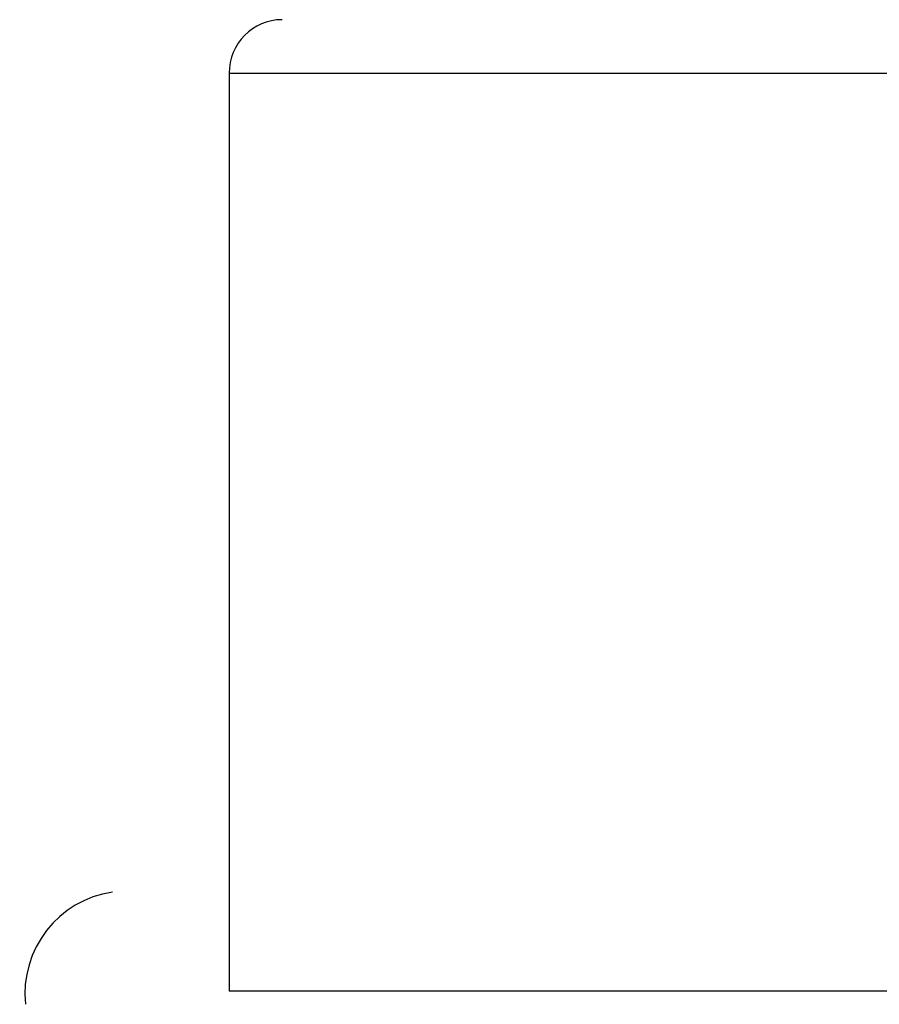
# Model space of a CAD drawing. Header units: inches. Extents: x 0 to 612, y 155 to 655.
# Tile 72 of 79: x 4 to 20, y 380 to 398. Entities that reach past the tile are written whole.
import ezdxf

# ---------------------------------------------------------------- set-up
doc = ezdxf.new("R2010")
doc.units = ezdxf.units.IN
doc.header["$MEASUREMENT"] = 0
doc.layers.add('Layer 1', color=7, linetype='Continuous')

# ---------------------------------------------------------------- blocks, each defined once
blk = doc.blocks.new('block 1080')
at = {"layer": 'Layer 1', "color": 7, "lineweight": 25}
blk.add_open_spline([(5.89, 381.912), (4.877, 381.773), (4.146, 380.83), (4.253, 379.804)], degree=3, dxfattribs=at)
blk = doc.blocks.new('block 1079')
at = {"layer": 'Layer 1'}
blk.add_blockref('block 1080', (0, 0), dxfattribs=at)
blk = doc.blocks.new('block 1078')
at = {"layer": 'Layer 1'}
blk.add_blockref('block 1079', (0, 0), dxfattribs=at)
blk = doc.blocks.new('block 1146')
at = {"layer": 'Layer 1', "color": 7, "lineweight": 25}
blk.add_lwpolyline([(8.088, 397.331), (8.088, 380.054)], dxfattribs=at)
blk = doc.blocks.new('block 1145')
at = {"layer": 'Layer 1'}
blk.add_blockref('block 1146', (0, 0), dxfattribs=at)
blk = doc.blocks.new('block 1144')
at = {"layer": 'Layer 1'}
blk.add_blockref('block 1145', (0, 0), dxfattribs=at)
blk = doc.blocks.new('block 1206')
at = {"layer": 'Layer 1', "color": 7, "lineweight": 25}
blk.add_open_spline([(9.084, 398.337), (8.534, 398.337), (8.088, 397.886), (8.088, 397.331), (8.088, 397.331), (8.088, 397.331), (8.088, 397.331), (8.088, 397.331), (8.088, 397.331), (8.088, 397.331)], degree=3, knots=[0, 0, 0, 0, 1, 1, 1, 2, 2, 2, 3, 3, 3, 3], dxfattribs=at)
blk = doc.blocks.new('block 1205')
at = {"layer": 'Layer 1'}
blk.add_blockref('block 1206', (0, 0), dxfattribs=at)
blk = doc.blocks.new('block 1204')
at = {"layer": 'Layer 1'}
blk.add_blockref('block 1205', (0, 0), dxfattribs=at)
blk = doc.blocks.new('block 7630')
at = {"layer": 'Layer 1', "color": 7, "lineweight": 25}
blk.add_lwpolyline([(73.845, 380.054), (8.088, 380.054)], dxfattribs=at)
blk = doc.blocks.new('block 7629')
at = {"layer": 'Layer 1'}
blk.add_blockref('block 7630', (0, 0), dxfattribs=at)
blk = doc.blocks.new('block 7628')
at = {"layer": 'Layer 1'}
blk.add_blockref('block 7629', (0, 0), dxfattribs=at)
blk = doc.blocks.new('block 7706')
at = {"layer": 'Layer 1', "color": 7, "lineweight": 25}
blk.add_lwpolyline([(8.088, 397.331), (22.608, 397.331)], dxfattribs=at)
blk = doc.blocks.new('block 7705')
at = {"layer": 'Layer 1'}
blk.add_blockref('block 7706', (0, 0), dxfattribs=at)
blk = doc.blocks.new('block 7704')
at = {"layer": 'Layer 1'}
blk.add_blockref('block 7705', (0, 0), dxfattribs=at)
blk = doc.blocks.new('block 921')
at = {"layer": 'Layer 1'}
for name in ['block 1204', 'block 1144', 'block 7704', 'block 1078', 'block 7628']:
    blk.add_blockref(name, (0, 0), dxfattribs=at)
blk = doc.blocks.new('block 920')
at = {"layer": 'Layer 1'}
blk.add_blockref('block 921', (0, 0), dxfattribs=at)
blk = doc.blocks.new('block 2')
at = {"layer": 'Layer 1'}
blk.add_blockref('block 920', (0, 0), dxfattribs=at)

msp = doc.modelspace()

# ---------------------------------------------------------------- block references
at = {"layer": 'Layer 1'}
msp.add_blockref('block 2', (0, 0), dxfattribs=at)

doc.saveas('drawing.dxf')
